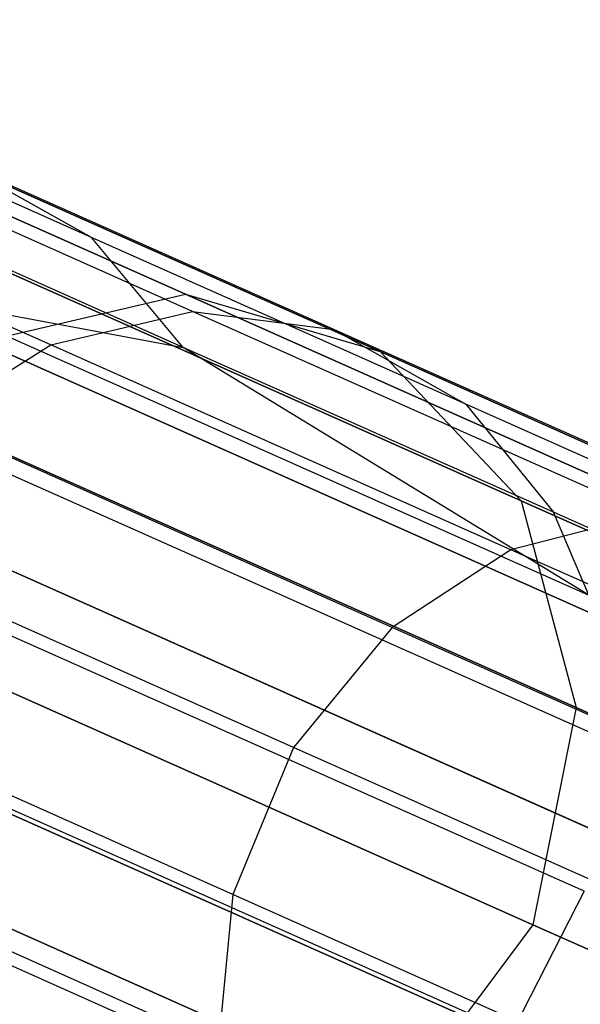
# Model space of a CAD drawing. Extents: x 0.3 to 7.1, y -3.38 to 3.38.
# Tile 109 of 256: x 0.89 to 1.01, y 1.18 to 1.39. Entities that reach past the tile are written whole.
import ezdxf

# ---------------------------------------------------------------- set-up
doc = ezdxf.new("R2010")
doc.units = 0
doc.header["$LTSCALE"] = 2.54
doc.layers.get('0').update_dxf_attribs({"linetype": 'CONTINUOUS'})

# ---------------------------------------------------------------- blocks, each defined once
blk = doc.blocks.new('SINGLES_B_BB_STL')
at = {"color": 0}
for p, q in [((0.79497, 1.39411, 16.13981), (0.92762, 1.33505, 15.74599)), ((0.79497, 1.39411, 16.13981), (0.92762, 1.33505, 15.74599)), ((0.92762, 1.33505, 12.51528), (0.79497, 1.39411, 12.12146)), ((0.92762, 1.33505, 12.51528), (0.79497, 1.39411, 12.12146)), ((0.839, 1.38082, 16.15306), (0.96953, 1.3227, 15.76553)), ((0.839, 1.38082, 16.15306), (0.96953, 1.3227, 15.76553)), ((0.96953, 1.3227, 12.49574), (0.839, 1.38082, 12.10821)), ((0.96953, 1.3227, 12.49574), (0.839, 1.38082, 12.10821)), ((0.90746, 1.34724, 40.06325), (0.84268, 1.37609, 39.85003)), ((0.90746, 1.34724, 40.06325), (0.84268, 1.37609, 39.85003)), ((0.92917, 1.33132, 40.29934), (0.84665, 1.36807, 40.08749)), ((0.92917, 1.33132, 40.29934), (0.84665, 1.36807, 40.08749)), ((0.95959, 1.32743, 40.28537), (0.87802, 1.36374, 40.07597)), ((0.90746, 1.34724, 40.06325), (0.87802, 1.36374, 40.07597)), ((0.95959, 1.32743, 40.28537), (0.87802, 1.36374, 40.07597)), ((0.90746, 1.34724, 40.06325), (0.87802, 1.36374, 40.07597)), ((0.89871, 1.32414, 40.31118), (0.81538, 1.36124, 40.09725)), ((0.89871, 1.32414, 40.31118), (0.81538, 1.36124, 40.09725)), ((0.92718, 1.32361, 40.05279), (0.8631, 1.35214, 39.84186)), ((0.92718, 1.32361, 40.05279), (0.8631, 1.35214, 39.84186)), ((0.87136, 1.34783, 16.16554), (0.99989, 1.2906, 15.78394)), ((0.87136, 1.34783, 16.16554), (0.99989, 1.2906, 15.78394)), ((0.99989, 1.2906, 12.47733), (0.87136, 1.34783, 12.09573)), ((0.99989, 1.2906, 12.47733), (0.87136, 1.34783, 12.09573)), ((0.98798, 1.3114, 40.26994), (0.90746, 1.34724, 40.06325)), ((0.92718, 1.32361, 40.05279), (0.90746, 1.34724, 40.06325)), ((0.98798, 1.3114, 40.26994), (0.90746, 1.34724, 40.06325)), ((0.92718, 1.32361, 40.05279), (0.90746, 1.34724, 40.06325)), ((0.88376, 1.32481, 15.72978), (0.92762, 1.33505, 15.74599)), ((0.88376, 1.32481, 15.72978), (0.92762, 1.33505, 15.74599)), ((0.88376, 1.32481, 12.53148), (0.92762, 1.33505, 12.51528)), ((0.88376, 1.32481, 12.53148), (0.92762, 1.33505, 12.51528)), ((0.92762, 1.33505, 15.74599), (1.10961, 1.25402, 15.37654)), ((0.92762, 1.33505, 15.74599), (1.10961, 1.25402, 15.37654)), ((0.92762, 1.33505, 15.74599), (0.96953, 1.3227, 15.76553)), ((0.92762, 1.33505, 15.74599), (0.96953, 1.3227, 15.76553)), ((0.92762, 1.33505, 12.51528), (0.96953, 1.3227, 12.49574)), ((1.10961, 1.25402, 12.88473), (0.92762, 1.33505, 12.51528)), ((1.10961, 1.25402, 12.88473), (0.92762, 1.33505, 12.51528)), ((0.92762, 1.33505, 12.51528), (0.96953, 1.3227, 12.49574)), ((0.87157, 1.33392, 39.83751), (1.01447, 1.2703, 40.25049)), ((0.87157, 1.33392, 39.83751), (1.01447, 1.2703, 40.25049)), ((0.87157, 1.33392, 39.83751), (0.92718, 1.32361, 40.05279)), ((0.87157, 1.33392, 39.83751), (0.92718, 1.32361, 40.05279)), ((0.89871, 1.32414, 40.31118), (0.92917, 1.33132, 40.29934)), ((0.89871, 1.32414, 40.31118), (0.92917, 1.33132, 40.29934)), ((0.92917, 1.33132, 40.29934), (0.95959, 1.32743, 40.28537)), ((1.02717, 1.28769, 40.50306), (0.92917, 1.33132, 40.29934)), ((0.92917, 1.33132, 40.29934), (0.95959, 1.32743, 40.28537)), ((1.02717, 1.28769, 40.50306), (0.92917, 1.33132, 40.29934)), ((0.95959, 1.32743, 40.28537), (0.98798, 1.3114, 40.26994)), ((1.05645, 1.2843, 40.48675), (0.95959, 1.32743, 40.28537)), ((0.95959, 1.32743, 40.28537), (0.98798, 1.3114, 40.26994)), ((1.05645, 1.2843, 40.48675), (0.95959, 1.32743, 40.28537)), ((0.87252, 1.30773, 40.31938), (0.89871, 1.32414, 40.31118)), ((0.87252, 1.30773, 40.31938), (0.89871, 1.32414, 40.31118)), ((0.88376, 1.32481, 15.72978), (1.06817, 1.24271, 15.35544)), ((0.88376, 1.32481, 15.72978), (1.06817, 1.24271, 15.35544)), ((1.06817, 1.24271, 12.90583), (0.88376, 1.32481, 12.53148)), ((1.06817, 1.24271, 12.90583), (0.88376, 1.32481, 12.53148)), ((0.99766, 1.28008, 40.51691), (0.89871, 1.32414, 40.31118)), ((0.99766, 1.28008, 40.51691), (0.89871, 1.32414, 40.31118)), ((1.00683, 1.28815, 40.25726), (0.92718, 1.32361, 40.05279)), ((1.01447, 1.2703, 40.25049), (0.92718, 1.32361, 40.05279)), ((1.00683, 1.28815, 40.25726), (0.92718, 1.32361, 40.05279)), ((1.01447, 1.2703, 40.25049), (0.92718, 1.32361, 40.05279)), ((0.96953, 1.3227, 15.76553), (1.14862, 1.24297, 15.40198)), ((0.96953, 1.3227, 15.76553), (1.14862, 1.24297, 15.40198)), ((0.96953, 1.3227, 15.76553), (0.99989, 1.2906, 15.78394)), ((0.96953, 1.3227, 15.76553), (0.99989, 1.2906, 15.78394)), ((0.96953, 1.3227, 12.49574), (0.99989, 1.2906, 12.47733)), ((1.14862, 1.24297, 12.85928), (0.96953, 1.3227, 12.49574)), ((1.14862, 1.24297, 12.85928), (0.96953, 1.3227, 12.49574)), ((0.96953, 1.3227, 12.49574), (0.99989, 1.2906, 12.47733)), ((0.98798, 1.3114, 40.26994), (1.00683, 1.28815, 40.25726)), ((1.08359, 1.26883, 40.46872), (0.98798, 1.3114, 40.26994)), ((0.98798, 1.3114, 40.26994), (1.00683, 1.28815, 40.25726)), ((1.08359, 1.26883, 40.46872), (0.98798, 1.3114, 40.26994)), ((0.97214, 1.26337, 40.52649), (0.87252, 1.30773, 40.31938)), ((0.97214, 1.26337, 40.52649), (0.87252, 1.30773, 40.31938)), ((0.88463, 1.30271, 16.17439), (1.01175, 1.24611, 15.79699)), ((0.88463, 1.30271, 16.17439), (1.01175, 1.24611, 15.79699)), ((1.01175, 1.24611, 12.46428), (0.88463, 1.30271, 12.08688)), ((1.01175, 1.24611, 12.46428), (0.88463, 1.30271, 12.08688)), ((1.01892, 1.23885, 40.24247), (0.87701, 1.30203, 39.83235)), ((1.01892, 1.23885, 40.24247), (0.87701, 1.30203, 39.83235)), ((0.848, 1.29434, 15.72064), (1.03377, 1.21163, 15.34353)), ((0.848, 1.29434, 15.72064), (1.03377, 1.21163, 15.34353)), ((1.03377, 1.21163, 12.91774), (0.848, 1.29434, 12.54063)), ((1.03377, 1.21163, 12.91774), (0.848, 1.29434, 12.54063)), ((0.99989, 1.2906, 15.78394), (1.17624, 1.21209, 15.42595)), ((0.99989, 1.2906, 15.78394), (1.17624, 1.21209, 15.42595)), ((0.99989, 1.2906, 15.78394), (1.01175, 1.24611, 15.79699)), ((0.99989, 1.2906, 15.78394), (1.01175, 1.24611, 15.79699)), ((0.99989, 1.2906, 12.47733), (1.01175, 1.24611, 12.46428)), ((1.17624, 1.21209, 12.83532), (0.99989, 1.2906, 12.47733)), ((1.17624, 1.21209, 12.83532), (0.99989, 1.2906, 12.47733)), ((0.99989, 1.2906, 12.47733), (1.01175, 1.24611, 12.46428)), ((1.10141, 1.24604, 40.45389), (1.00683, 1.28815, 40.25726)), ((1.10141, 1.24604, 40.45389), (1.00683, 1.28815, 40.25726)), ((1.01447, 1.2703, 40.25049), (1.00683, 1.28815, 40.25726)), ((1.01447, 1.2703, 40.25049), (1.00683, 1.28815, 40.25726)), ((1.02717, 1.28769, 40.50306), (0.99766, 1.28008, 40.51691)), ((1.02717, 1.28769, 40.50306), (0.99766, 1.28008, 40.51691)), ((0.95088, 1.23755, 40.53166), (0.8509, 1.28207, 40.32381)), ((0.95088, 1.23755, 40.53166), (0.8509, 1.28207, 40.32381)), ((0.99766, 1.28008, 40.51691), (0.97214, 1.26337, 40.52649)), ((0.99766, 1.28008, 40.51691), (0.97214, 1.26337, 40.52649)), ((1.11163, 1.22934, 40.7131), (0.99766, 1.28008, 40.51691)), ((1.11163, 1.22934, 40.7131), (0.99766, 1.28008, 40.51691)), ((1.01347, 1.20665, 40.23862), (0.87203, 1.26962, 39.82986)), ((1.01347, 1.20665, 40.23862), (0.87203, 1.26962, 39.82986)), ((0.97214, 1.26337, 40.52649), (0.95088, 1.23755, 40.53166)), ((0.97214, 1.26337, 40.52649), (0.95088, 1.23755, 40.53166)), ((1.08687, 1.21229, 40.724), (0.97214, 1.26337, 40.52649)), ((1.08687, 1.21229, 40.724), (0.97214, 1.26337, 40.52649)), ((1.00238, 1.19941, 15.8017), (0.87578, 1.25578, 16.17758)), ((1.00238, 1.19941, 15.8017), (0.87578, 1.25578, 16.17758)), ((0.87578, 1.25578, 12.08369), (1.00238, 1.19941, 12.45957)), ((0.87578, 1.25578, 12.08369), (1.00238, 1.19941, 12.45957)), ((0.82853, 1.25062, 15.72064), (1.0143, 1.16791, 15.34353)), ((0.82853, 1.25062, 15.72064), (1.0143, 1.16791, 15.34353)), ((1.0143, 1.16791, 12.91774), (0.82853, 1.25062, 12.54063)), ((1.0143, 1.16791, 12.91774), (0.82853, 1.25062, 12.54063)), ((0.93785, 1.2059, 40.5311), (0.83791, 1.2504, 40.32333)), ((0.93785, 1.2059, 40.5311), (0.83791, 1.2504, 40.32333)), ((1.01175, 1.24611, 15.79699), (1.00238, 1.19941, 15.8017)), ((1.01175, 1.24611, 15.79699), (1.00238, 1.19941, 15.8017)), ((1.01175, 1.24611, 12.46428), (1.00238, 1.19941, 12.45957)), ((1.01175, 1.24611, 12.46428), (1.00238, 1.19941, 12.45957)), ((1.01175, 1.24611, 15.79699), (1.18615, 1.16846, 15.44295)), ((1.01175, 1.24611, 15.79699), (1.18615, 1.16846, 15.44295)), ((1.18615, 1.16846, 12.81832), (1.01175, 1.24611, 12.46428)), ((1.18615, 1.16846, 12.81832), (1.01175, 1.24611, 12.46428)), ((0.99789, 1.17624, 40.2395), (0.85635, 1.23926, 39.83043)), ((0.99789, 1.17624, 40.2395), (0.85635, 1.23926, 39.83043)), ((0.95088, 1.23755, 40.53166), (0.93785, 1.2059, 40.5311)), ((0.95088, 1.23755, 40.53166), (0.93785, 1.2059, 40.5311)), ((1.06603, 1.18628, 40.72988), (0.95088, 1.23755, 40.53166)), ((1.06603, 1.18628, 40.72988), (0.95088, 1.23755, 40.53166)), ((0.93477, 1.17372, 40.52514), (0.83524, 1.21804, 40.31823)), ((0.93477, 1.17372, 40.52514), (0.83524, 1.21804, 40.31823)), ((0.97471, 1.15295, 40.24506), (0.83249, 1.21628, 39.83401)), ((0.97471, 1.15295, 40.24506), (0.83249, 1.21628, 39.83401)), ((0.84682, 1.2178, 16.17439), (0.97394, 1.1612, 15.79699)), ((0.84682, 1.2178, 16.17439), (0.97394, 1.1612, 15.79699)), ((0.97394, 1.1612, 12.46428), (0.84682, 1.2178, 12.08688)), ((0.97394, 1.1612, 12.46428), (0.84682, 1.2178, 12.08688)), ((0.93785, 1.2059, 40.5311), (0.93477, 1.17372, 40.52514)), ((0.93785, 1.2059, 40.5311), (0.93477, 1.17372, 40.52514)), ((1.05295, 1.15465, 40.72924), (0.93785, 1.2059, 40.5311)), ((1.05295, 1.15465, 40.72924), (0.93785, 1.2059, 40.5311)), ((1.01347, 1.20665, 40.23862), (0.99789, 1.17624, 40.2395)), ((1.01347, 1.20665, 40.23862), (0.99789, 1.17624, 40.2395)), ((1.00238, 1.19941, 15.8017), (0.97394, 1.1612, 15.79699)), ((1.00238, 1.19941, 15.8017), (0.97394, 1.1612, 15.79699)), ((1.00238, 1.19941, 12.45957), (0.97394, 1.1612, 12.46428)), ((1.00238, 1.19941, 12.45957), (0.97394, 1.1612, 12.46428)), ((1.17609, 1.12207, 15.44909), (1.00238, 1.19941, 15.8017)), ((1.17609, 1.12207, 15.44909), (1.00238, 1.19941, 15.8017)), ((1.00238, 1.19941, 12.45957), (1.17609, 1.12207, 12.81218)), ((1.00238, 1.19941, 12.45957), (1.17609, 1.12207, 12.81218))]:
    blk.add_line(p, q, dxfattribs=at)

msp = doc.modelspace()

# ---------------------------------------------------------------- block references
at = {"color": 0}
msp.add_blockref('SINGLES_B_BB_STL', (0, 0), dxfattribs=at)

doc.saveas('drawing.dxf')
